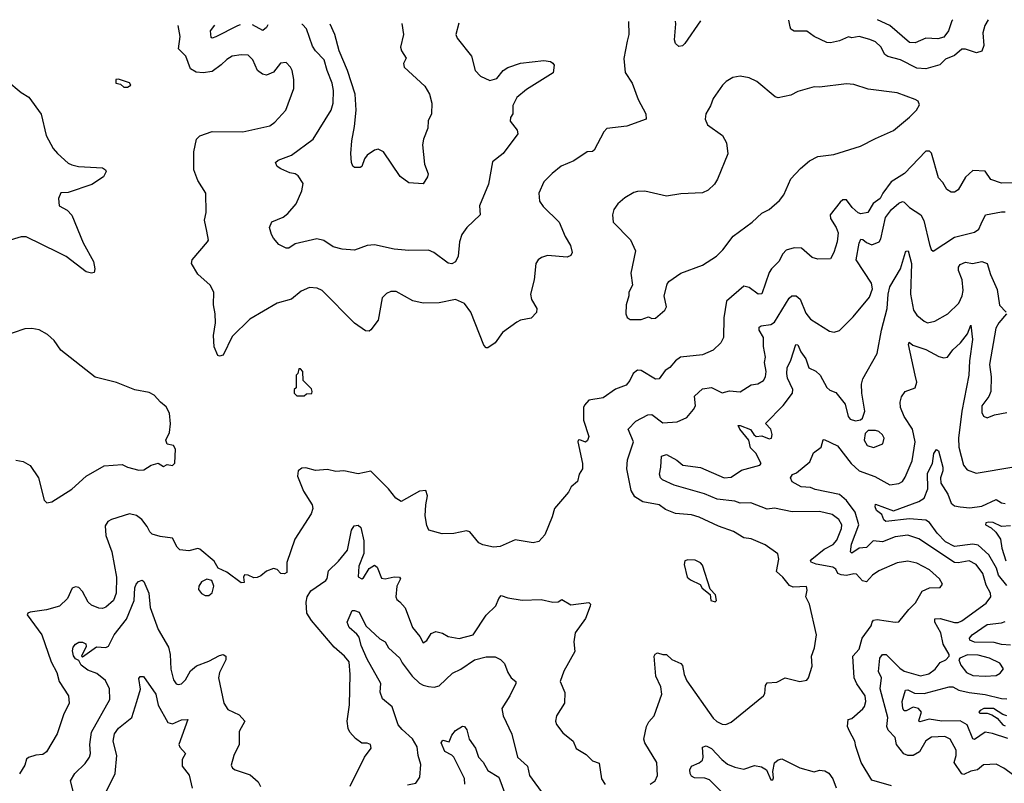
# Model space of a CAD drawing. Extents: x 1954678 to 2060275, y 904822 to 1016299.
# Tile 255 of 256: x 1973116 to 1978581, y 1012010 to 1016248. Entities that reach past the tile are written whole.
import ezdxf

# ---------------------------------------------------------------- set-up
doc = ezdxf.new("R2010")
doc.units = 0

msp = doc.modelspace()

# ---------------------------------------------------------------- linework, layer by layer
at = {"layer": '0CON20XD'}
for points in [[(1976494, 1016237.3), (1976495.9, 1016165.9), (1976488.3, 1016128.3), (1976468.3, 1016031.7), (1976476, 1015955), (1976514.5, 1015894.5), (1976549.2, 1015805), (1976590.8, 1015725), (1976593.8, 1015696.2), (1976485, 1015657.5), (1976375, 1015644), (1976357.1, 1015625), (1976305, 1015523.8), (1976295, 1015516.2), (1976265, 1015513.8), (1976191.2, 1015465), (1976122, 1015435), (1976070.8, 1015395), (1976025, 1015348), (1975997.5, 1015285), (1976001.3, 1015241.3), (1976021.7, 1015211.7), (1976110.9, 1015125), (1976143.5, 1015045), (1976173.1, 1014995), (1976182.5, 1014955), (1976175, 1014938.8), (1976155, 1014929.4), (1976045, 1014939.2), (1976011.5, 1014928.5), (1975993.3, 1014915), (1975981.2, 1014895), (1975970.6, 1014805), (1975951.1, 1014725), (1975956.4, 1014695), (1975985.8, 1014645), (1975985, 1014623.3), (1975955, 1014591.2), (1975895, 1014580.6), (1975875, 1014570), (1975795, 1014511.4), (1975755, 1014454), (1975715, 1014426), (1975705, 1014426.2), (1975692.1, 1014442.1), (1975620.5, 1014625), (1975585, 1014673.1), (1975535, 1014694.5), (1975445, 1014675.6), (1975355, 1014674.2), (1975298.3, 1014688.3), (1975205, 1014738.9), (1975175, 1014740), (1975151.1, 1014728.9), (1975128.6, 1014705), (1975105, 1014580), (1975064.2, 1014525.8), (1975055, 1014518.8), (1975035, 1014522), (1974975, 1014564.2), (1974795, 1014744.3), (1974767.9, 1014757.9), (1974725, 1014760.8), (1974679.1, 1014740.9), (1974625, 1014697.5), (1974545, 1014674.3), (1974394, 1014586), (1974295, 1014489.4), (1974245, 1014385.8), (1974225, 1014380), (1974215, 1014384), (1974195, 1014432.5), (1974190.9, 1014495), (1974203.2, 1014565), (1974201.5, 1014615), (1974191.2, 1014665), (1974194.2, 1014735), (1974173.8, 1014775), (1974105, 1014836), (1974070, 1014895), (1974074, 1014915), (1974158.8, 1015015), (1974163.3, 1015025), (1974153.9, 1015073.9), (1974142.5, 1015135), (1974151.7, 1015178.3), (1974150, 1015285), (1974104.2, 1015355), (1974082.7, 1015415), (1974082.5, 1015515), (1974098.1, 1015585), (1974116.4, 1015603.6), (1974185, 1015627.5), (1974355, 1015624.5), (1974505, 1015659.4), (1974531.9, 1015678.1), (1974593.7, 1015746.3), (1974636.9, 1015865), (1974636.9, 1015915), (1974628.6, 1015965), (1974620, 1015985), (1974595, 1016010), (1974564.5, 1016005.5), (1974524.3, 1015955.7), (1974485, 1015940), (1974464.5, 1015944.5), (1974436, 1015965), (1974410, 1016025), (1974385, 1016050), (1974345, 1016053.1), (1974295, 1016045.6), (1974265, 1016027.5), (1974235, 1015996.7), (1974185, 1015960.6), (1974135, 1015951.8), (1974095, 1015956.8), (1974063.5, 1015975), (1974038.9, 1016045), (1973996.7, 1016085), (1974007.3, 1016155), (1973996.2, 1016215.4)], [(1974340.4, 1016218.4), (1974325, 1016213.8), (1974205, 1016152.7), (1974185, 1016144.3), (1974178, 1016148), (1974175.7, 1016185), (1974199, 1016217.2)], [(1974493, 1016219.8), (1974485, 1016204.4), (1974465, 1016187.3), (1974408.6, 1016219)], [(1975553, 1016229), (1975536.2, 1016165), (1975543.8, 1016145), (1975624, 1016045), (1975643.3, 1015965), (1975673.3, 1015935), (1975725, 1015910.8), (1975765, 1015921.1), (1975800, 1015965), (1975825, 1015982.7), (1975895, 1016006.1), (1976025, 1016020.6), (1976062.5, 1016015), (1976075.8, 1016005.8), (1976082.5, 1015995), (1976077.7, 1015952.3), (1975928.9, 1015861.1), (1975875, 1015815.7), (1975852.3, 1015772.3), (1975853.3, 1015725), (1975840, 1015705), (1975837.5, 1015685), (1975876.7, 1015635), (1975880, 1015615), (1975798.8, 1015505), (1975740.5, 1015459.5), (1975718.5, 1015335), (1975667.8, 1015215), (1975671.8, 1015165), (1975598, 1015095), (1975569.2, 1015055), (1975556.9, 1015015), (1975549.3, 1014935), (1975535, 1014903.8), (1975515, 1014893.3), (1975495, 1014896.2), (1975415, 1014956.2), (1975385, 1014968.6), (1975275, 1014966.4), (1975195, 1014974), (1975085, 1014999.1), (1975045.4, 1014994.6), (1974975, 1014969.4), (1974905.6, 1014974.4), (1974855, 1014986.5), (1974805, 1015022.9), (1974765, 1015030.8), (1974645.5, 1015004.5), (1974609.8, 1014980.2), (1974595, 1014979.2), (1974555, 1015000.6), (1974524.7, 1015035), (1974513.1, 1015055), (1974502.7, 1015095), (1974514.7, 1015125.3), (1974578.2, 1015151.8), (1974605, 1015171.8), (1974650, 1015225), (1974682, 1015298), (1974688.7, 1015338.7), (1974661.7, 1015381.7), (1974645, 1015392.9), (1974615, 1015398.6), (1974565, 1015420), (1974545, 1015433.8), (1974536, 1015455), (1974551.1, 1015468.9), (1974623.8, 1015496.2), (1974745, 1015584), (1974844.4, 1015745), (1974856.4, 1015785), (1974858.2, 1015855), (1974851.1, 1015895), (1974823.4, 1015965), (1974806.6, 1016025), (1974757.9, 1016075), (1974741.4, 1016101.4), (1974707.3, 1016197.3), (1974685, 1016220), (1974682.8, 1016221.4)], [(1975237.7, 1016226.3), (1975245.3, 1016165), (1975230, 1016095), (1975234.5, 1016075), (1975261.4, 1016035), (1975247.1, 1016005), (1975249.2, 1015985), (1975365, 1015879.5), (1975390.8, 1015835), (1975404.3, 1015785), (1975402, 1015725), (1975383.6, 1015686.4), (1975382, 1015645), (1975357.5, 1015585), (1975352.3, 1015552.3), (1975362.5, 1015445), (1975383, 1015393), (1975380, 1015375), (1975355, 1015336.7), (1975275, 1015342), (1975226.9, 1015376.9), (1975135.7, 1015515), (1975105, 1015529.2), (1975085, 1015524.2), (1975045, 1015495.7), (1975030, 1015475), (1975015, 1015433.1), (1975005, 1015426.9), (1974975, 1015427.1), (1974964.6, 1015434.6), (1974957.3, 1015455), (1974954.5, 1015505), (1974958.9, 1015575), (1974974.6, 1015655), (1974983.6, 1015746.4), (1974978.8, 1015835), (1974934.7, 1015965), (1974889.5, 1016075), (1974864.7, 1016165), (1974838.7, 1016222.8)], [(1976893.8, 1016240.8), (1976807.5, 1016115), (1976795, 1016102), (1976775, 1016098), (1976755.6, 1016115.6), (1976750, 1016135), (1976757.2, 1016225), (1976756.5, 1016239.6)], [(1978490.4, 1016247.6), (1978472.1, 1016215), (1978462.1, 1016175), (1978466.2, 1016103.8), (1978455, 1016073.8), (1978425.6, 1016064.4), (1978365, 1016084), (1978345, 1016083.3), (1978305, 1016048.5), (1978255, 1016028.2), (1978223.3, 1015996.7), (1978145, 1015974.7), (1978095, 1015978), (1978005, 1016024.1), (1977933.2, 1016043.2), (1977918.2, 1016055), (1977895, 1016097.5), (1977865, 1016124), (1977835, 1016137.1), (1977775, 1016154), (1977735, 1016147.5), (1977715, 1016152.5), (1977665, 1016131.2), (1977615, 1016120), (1977595, 1016121.2), (1977525, 1016154), (1977485, 1016183.8), (1977415, 1016184), (1977396.7, 1016195), (1977392.3, 1016207.7), (1977384.2, 1016245.1)], [(1978295.6, 1016247.4), (1978288.5, 1016241.5), (1978270.9, 1016185), (1978245, 1016151.2), (1978212.1, 1016142.1), (1978145, 1016145.7), (1978085, 1016119.2), (1978055, 1016121.9), (1977945, 1016216.2), (1977876, 1016247.1)], [(1976505, 1014583.3), (1976565, 1014583.8), (1976605, 1014599.2), (1976625, 1014590), (1976645, 1014591.8), (1976697.1, 1014635), (1976705.8, 1014655), (1976692, 1014715), (1976709.5, 1014780.5), (1976718.8, 1014795), (1976785, 1014842), (1976905, 1014885.8), (1976984, 1014935), (1977019.3, 1014970.7), (1977075, 1015045.8), (1977181.2, 1015125), (1977235.7, 1015174.3), (1977275, 1015194), (1977333.8, 1015245), (1977356.2, 1015275), (1977396.7, 1015365), (1977448.8, 1015421.2), (1977500, 1015465), (1977545, 1015488.8), (1977635, 1015500), (1977783.3, 1015545), (1977865, 1015589.2), (1977965, 1015632.9), (1978054.2, 1015705.8), (1978093.3, 1015745), (1978110, 1015775), (1978103.3, 1015795), (1978086.7, 1015805), (1977985, 1015841.5), (1977825, 1015862.9), (1977745, 1015887.1), (1977705, 1015891.9), (1977555, 1015873.3), (1977524.4, 1015875.6), (1977435, 1015849.2), (1977395, 1015828.6), (1977325, 1015813.3), (1977309.5, 1015819.5), (1977206.7, 1015905), (1977165, 1015925.8), (1977115, 1015934), (1977073.2, 1015926.8), (1977036.2, 1015905), (1977016, 1015885), (1976965, 1015810), (1976950.3, 1015769.7), (1976923.8, 1015725), (1976920, 1015695), (1976933.3, 1015665), (1977016.7, 1015605), (1977038.8, 1015565), (1977047, 1015503), (1976987.9, 1015362.1), (1976972, 1015335), (1976937.6, 1015302.4), (1976905, 1015287.1), (1976785, 1015280.8), (1976705, 1015267.5), (1976585, 1015296), (1976545, 1015293.8), (1976525, 1015288.8), (1976475, 1015260), (1976436.2, 1015225), (1976413.8, 1015195), (1976406.7, 1015165), (1976410, 1015125), (1976505.8, 1015025.8), (1976534.3, 1014965), (1976508.3, 1014841.7), (1976516.7, 1014775), (1976497.5, 1014735), (1976497.5, 1014715), (1976482.5, 1014665), (1976480, 1014615), (1976487.5, 1014595), (1976505, 1014583.3)], [(1973045, 1015910), (1973125, 1015843.8), (1973167, 1015817), (1973235, 1015723.3), (1973262.5, 1015605), (1973302.7, 1015532.7), (1973325.6, 1015505.6), (1973385, 1015451.4), (1973405, 1015441.9), (1973442.4, 1015432.4), (1973575, 1015426), (1973592.5, 1015415), (1973596.2, 1015405), (1973581.2, 1015375), (1973516.9, 1015333.1), (1973385, 1015289.4), (1973345, 1015286), (1973332.2, 1015255), (1973335, 1015213.8), (1973380.5, 1015190.5), (1973405, 1015163.8), (1973468.5, 1015008.5), (1973525.4, 1014905), (1973534, 1014865), (1973530, 1014845), (1973515, 1014840.8), (1973485, 1014848.9), (1973375, 1014934.2), (1973330, 1014955), (1973152.7, 1015042.7), (1973125, 1015042.5), (1973045, 1015018.1)], [(1973715, 1015873.3), (1973732.5, 1015885), (1973725, 1015896.7), (1973665, 1015916.7), (1973650, 1015915), (1973650, 1015895), (1973675, 1015890), (1973693.3, 1015873.3), (1973715, 1015873.3)], [(1978675, 1015343.1), (1978565, 1015340.6), (1978505, 1015361.4), (1978475, 1015406.4), (1978405, 1015411.2), (1978365.4, 1015374.6), (1978325, 1015303.8), (1978305, 1015290), (1978285, 1015290), (1978262, 1015305), (1978238.8, 1015345), (1978215, 1015370), (1978176.2, 1015506.2), (1978165, 1015517.5), (1978145, 1015517.5), (1978025.8, 1015394.2), (1977952.7, 1015347.3), (1977906.3, 1015285), (1977891.3, 1015255), (1977853.2, 1015226.8), (1977823.1, 1015176.9), (1977785, 1015169.6), (1977768.6, 1015175), (1977735.6, 1015205), (1977705, 1015247.5), (1977685, 1015247.1), (1977669.2, 1015235), (1977614.5, 1015165), (1977616.4, 1015145), (1977648.2, 1015095), (1977659.1, 1015065), (1977653.8, 1015015), (1977634.3, 1014955), (1977615, 1014920), (1977545, 1014918), (1977515, 1014928), (1977455, 1014979.2), (1977415, 1014981.9), (1977370.6, 1014969.4), (1977351.4, 1014948.6), (1977329.4, 1014905), (1977288.2, 1014865), (1977276.2, 1014845), (1977235, 1014726), (1977215, 1014724.2), (1977165, 1014761.9), (1977135, 1014768.1), (1977039.4, 1014685), (1977023.9, 1014593.9), (1977021.4, 1014485), (1977006.4, 1014453.6), (1976965.4, 1014414.6), (1976905, 1014388.5), (1976784.3, 1014375), (1976754.8, 1014355.2), (1976725, 1014318.2), (1976698.3, 1014301.7), (1976665, 1014254.5), (1976645, 1014253.1), (1976565, 1014301.5), (1976545, 1014302.1), (1976520, 1014285), (1976501.5, 1014245), (1976481.1, 1014218.9), (1976423.4, 1014196.6), (1976355, 1014148.9), (1976275, 1014136.7), (1976250.9, 1014109.1), (1976245.6, 1014095), (1976244.4, 1014025), (1976274.3, 1013935), (1976267.4, 1013912.6), (1976256.9, 1013903.1), (1976224.1, 1013915.9), (1976216.1, 1013913.9), (1976214.6, 1013905.4), (1976238.9, 1013785), (1976239.5, 1013755), (1976220.8, 1013725), (1976212.5, 1013685), (1976176.7, 1013655), (1976161.2, 1013625), (1976083.3, 1013535), (1976071.7, 1013488.3), (1976031.2, 1013388.8), (1975998.1, 1013351.9), (1975965, 1013344), (1975865, 1013361.2), (1975782.5, 1013325), (1975745, 1013320.8), (1975686.4, 1013333.6), (1975664.2, 1013344.2), (1975615, 1013406), (1975595, 1013411.2), (1975525, 1013396.2), (1975460, 1013395), (1975387.5, 1013415), (1975375, 1013440), (1975367.1, 1013495), (1975370, 1013555), (1975380, 1013605), (1975370, 1013635), (1975335, 1013632), (1975234.1, 1013574.1), (1975203, 1013593), (1975163.8, 1013645), (1975065, 1013742), (1974995, 1013727.1), (1974915, 1013744.5), (1974871.3, 1013741.3), (1974825, 1013750.8), (1974757, 1013747), (1974705, 1013760), (1974681.7, 1013758.3), (1974662.5, 1013745), (1974657.8, 1013715), (1974690.8, 1013630.8), (1974739.4, 1013555), (1974742.2, 1013535), (1974734.4, 1013505.6), (1974643.1, 1013365), (1974598, 1013235), (1974599.3, 1013180.7), (1974585, 1013172), (1974565, 1013174), (1974546, 1013196), (1974525, 1013202), (1974485, 1013187.1), (1974455, 1013161.2), (1974435, 1013152.5), (1974415, 1013151.4), (1974385, 1013166), (1974363, 1013167), (1974357.5, 1013155), (1974362.5, 1013125), (1974345, 1013122.5), (1974265, 1013182), (1974217.5, 1013205), (1974195, 1013243.3), (1974115, 1013310), (1974105, 1013313.8), (1974055, 1013301.2), (1974005, 1013306.7), (1973990.8, 1013320.8), (1973965, 1013370), (1973895, 1013379.5), (1973852.3, 1013392.3), (1973838.1, 1013405), (1973824.3, 1013435), (1973794.3, 1013475), (1973765, 1013496.9), (1973725, 1013505.4), (1973625, 1013474.2), (1973605, 1013462.5), (1973590.7, 1013439.3), (1973594.5, 1013385), (1973628, 1013295), (1973654.1, 1013155), (1973652, 1013065), (1973636.5, 1013025), (1973595, 1012987.8), (1973575, 1012980.6), (1973555, 1012983.1), (1973515, 1012999.4), (1973495.8, 1013015), (1973465.6, 1013075), (1973445, 1013096.9), (1973425, 1013101.4), (1973406.6, 1013093.4), (1973380.6, 1013035), (1973336.5, 1012993.5), (1973265, 1012972.7), (1973175, 1012960.5), (1973162, 1012955), (1973157.5, 1012945), (1973239.5, 1012835), (1973291.4, 1012685), (1973322.5, 1012625), (1973336, 1012576), (1973387.5, 1012495), (1973390.8, 1012455), (1973358.9, 1012391.1), (1973324.5, 1012285.5), (1973265.7, 1012185), (1973245, 1012170.6), (1973205, 1012166.7), (1973165, 1012154.2), (1973154.2, 1012145), (1973145, 1012111.2), (1973115, 1012063.8)], [(1976615, 1012005.8), (1976642, 1012025), (1976655.6, 1012054.4), (1976652.5, 1012125), (1976585.6, 1012235.6), (1976580.6, 1012255), (1976594.3, 1012325), (1976608.3, 1012351.7), (1976637.5, 1012385), (1976680, 1012505), (1976674.1, 1012545.9), (1976647.5, 1012605), (1976641.2, 1012671.2), (1976638.1, 1012715), (1976642.9, 1012727.1), (1976655, 1012734.3), (1976685, 1012724.3), (1976706, 1012725), (1976735, 1012697.3), (1976784.5, 1012674.5), (1976794.5, 1012664.5), (1976803.3, 1012615), (1976819.2, 1012579.2), (1976965, 1012371.5), (1976985, 1012353.3), (1977015, 1012338.6), (1977035, 1012337.5), (1977065, 1012350), (1977243.8, 1012495), (1977251.2, 1012508.8), (1977255, 1012553.3), (1977265, 1012568.1), (1977318.3, 1012571.7), (1977365, 1012596), (1977445, 1012576), (1977485, 1012583.3), (1977494.1, 1012595.9), (1977515, 1012660), (1977510.8, 1012715), (1977527.6, 1012762.4), (1977538.6, 1012835), (1977500, 1013005), (1977479.2, 1013045), (1977487, 1013083), (1977483.3, 1013103.3), (1977408.3, 1013098.3), (1977388, 1013108), (1977351.5, 1013155), (1977315.7, 1013185.7), (1977330, 1013255), (1977323.2, 1013283.2), (1977252.8, 1013332.8), (1977175, 1013366.7), (1977135, 1013372.5), (1977077.2, 1013407.2), (1976995, 1013436.7), (1976887.6, 1013487.6), (1976845, 1013499.6), (1976755, 1013506.9), (1976699.5, 1013529.5), (1976665.9, 1013555.9), (1976575, 1013571.6), (1976530.7, 1013600.8), (1976510, 1013635), (1976486.4, 1013755), (1976489.6, 1013805), (1976522.4, 1013905), (1976493.1, 1013975), (1976535, 1014020.5), (1976602.9, 1014055), (1976625, 1014057.3), (1976685, 1014010.5), (1976765, 1014016.8), (1976819.1, 1014040.9), (1976856, 1014085), (1976865.8, 1014105), (1976860.9, 1014159.1), (1976905, 1014198.9), (1976955, 1014207.5), (1977015, 1014176.9), (1977055, 1014188.9), (1977115, 1014183.5), (1977175, 1014221.1), (1977212.1, 1014227.9), (1977243.8, 1014245), (1977254.5, 1014265.5), (1977258.5, 1014295), (1977248.9, 1014345), (1977255.3, 1014375.3), (1977244.8, 1014435), (1977243.9, 1014485), (1977220, 1014525), (1977219.4, 1014540.6), (1977231.2, 1014548.8), (1977285, 1014556.9), (1977305, 1014568.8), (1977387.2, 1014702.8), (1977401.2, 1014715), (1977425, 1014714.4), (1977447, 1014697), (1977479.4, 1014619.4), (1977505, 1014585.7), (1977611.2, 1014518.8), (1977636.8, 1014513.2), (1977666.2, 1014523.8), (1977741.5, 1014598.5), (1977831.8, 1014708.2), (1977848.1, 1014755), (1977844.3, 1014785), (1977757.9, 1014915), (1977775, 1015008), (1977785, 1015028.9), (1977795, 1015028.8), (1977815, 1015010.4), (1977845, 1014997.8), (1977885.6, 1015014.4), (1977895, 1015032.5), (1977920.6, 1015149.4), (1977955, 1015194.5), (1977995, 1015229.4), (1978015, 1015238.6), (1978025, 1015235.8), (1978055, 1015205.8), (1978117.1, 1015165), (1978133.6, 1015133.6), (1978165, 1015000), (1978175, 1014973.3), (1978185, 1014963.8), (1978305, 1015040), (1978415, 1015069.1), (1978438.5, 1015085), (1978451.5, 1015115), (1978476, 1015165), (1978565, 1015182.3), (1978585, 1015182.1)], [(1977761.1, 1013171.1), (1977745, 1013173.6), (1977705, 1013164.2), (1977675, 1013166.9), (1977657.1, 1013175), (1977645, 1013197.9), (1977629.4, 1013209.4), (1977536.2, 1013226.2), (1977508.2, 1013238.2), (1977505.5, 1013245), (1977512.7, 1013255), (1977579.9, 1013310.1), (1977630.9, 1013335), (1977650.7, 1013359.3), (1977677.6, 1013425), (1977679.3, 1013445), (1977661.8, 1013475), (1977625, 1013501.1), (1977555, 1013519.1), (1977403.9, 1013516.1), (1977305, 1013537.1), (1977265, 1013531.1), (1977173.9, 1013566.1), (1977115, 1013565.3), (1977085, 1013575.9), (1976986.4, 1013586.4), (1976917.2, 1013617.2), (1976748.8, 1013665), (1976683.7, 1013693.7), (1976673.2, 1013705), (1976667.8, 1013725), (1976674.6, 1013764.6), (1976678.1, 1013825), (1976705, 1013834.6), (1976763.1, 1013803.1), (1976796.2, 1013775), (1976895, 1013763.6), (1977025, 1013704.7), (1977065, 1013708.2), (1977122, 1013748), (1977224.4, 1013775), (1977230.9, 1013785), (1977201.8, 1013841.8), (1977172.2, 1013872.2), (1977163.3, 1013915), (1977112.5, 1013975), (1977103.1, 1013995), (1977115, 1013996), (1977172.7, 1013972.7), (1977189.7, 1013945), (1977202.9, 1013935), (1977235, 1013938.5), (1977275, 1013921.2), (1977289.2, 1013925), (1977293.1, 1013945), (1977285.7, 1013975), (1977255, 1014006.2), (1977352.9, 1014107.1), (1977405.9, 1014175), (1977407.2, 1014195), (1977377.9, 1014257.9), (1977373.2, 1014285), (1977376.2, 1014315), (1977395, 1014358.8), (1977422.9, 1014445), (1977435, 1014444.2), (1977451.3, 1014405), (1977478.8, 1014365), (1977495.4, 1014315.4), (1977535, 1014297.7), (1977558, 1014275), (1977595, 1014207.1), (1977611.8, 1014191.8), (1977645, 1014179.2), (1977697.2, 1014115), (1977714.6, 1014045), (1977725, 1014030.8), (1977755, 1014021.2), (1977782.5, 1014027.5), (1977793, 1014037), (1977806, 1014075), (1977789.2, 1014175), (1977788, 1014225), (1977794.5, 1014255), (1977874.5, 1014395), (1977898.9, 1014525), (1977931.1, 1014645), (1977936.2, 1014723.8), (1977945.4, 1014764.6), (1978005, 1014864.4), (1978032.5, 1014957.5), (1978035, 1014964), (1978046.5, 1014965), (1978064.7, 1014894.7), (1978059.3, 1014725), (1978076.4, 1014636.4), (1978095, 1014608.2), (1978135, 1014574.6), (1978155, 1014566.4), (1978195, 1014575.4), (1978266.9, 1014615), (1978327.3, 1014675), (1978347.1, 1014715), (1978352.6, 1014745), (1978346.7, 1014805), (1978326.1, 1014855), (1978326, 1014875), (1978335, 1014889.5), (1978365, 1014901.5), (1978404.4, 1014895.6), (1978455, 1014906.7), (1978485.5, 1014895.5), (1978503.4, 1014833.4), (1978540.5, 1014750.5), (1978554.2, 1014664.2), (1978590.6, 1014625)], [(1978593.3, 1014615), (1978550.6, 1014565), (1978533.2, 1014535), (1978498.6, 1014335), (1978508.2, 1014265), (1978506.5, 1014185), (1978493.9, 1014156.1), (1978455.5, 1014105), (1978455, 1014067.5), (1978465, 1014046.7), (1978485, 1014038.8), (1978525.8, 1014054.2), (1978595, 1014068.6)], [(1973267, 1013567), (1973295, 1013572), (1973405, 1013643.3), (1973485, 1013714), (1973585, 1013772), (1973685, 1013780), (1973714.6, 1013764.6), (1973777.5, 1013747.5), (1973805, 1013749.2), (1973845, 1013775.6), (1973885, 1013787.5), (1973915, 1013768.8), (1973935, 1013780), (1973965, 1013773.3), (1973977, 1013787), (1973980, 1013865), (1973970, 1013885), (1973935, 1013892.5), (1973926.7, 1013915), (1973947, 1013957), (1973953.3, 1014005), (1973947.5, 1014065), (1973929.3, 1014099.3), (1973897.5, 1014125), (1973863.3, 1014165), (1973835, 1014179.4), (1973755, 1014194.2), (1973654.1, 1014234.1), (1973534.3, 1014264.3), (1973345, 1014414), (1973306.8, 1014466.8), (1973270.3, 1014500.3), (1973225, 1014525.8), (1973184.2, 1014534.2), (1973145, 1014532.5), (1973015, 1014487.5)], [(1978630.8, 1012055), (1978578, 1012095), (1978535, 1012117.5), (1978465, 1012112.5), (1978431.2, 1012085), (1978395, 1012077.8), (1978355, 1012060), (1978345, 1012063.4), (1978301.6, 1012125), (1978313.4, 1012165), (1978313.1, 1012195), (1978279.6, 1012255), (1978250.5, 1012270.5), (1978176.4, 1012266.4), (1978145, 1012245.6), (1978109.1, 1012185), (1978075, 1012164.7), (1978045, 1012163.9), (1978023.2, 1012173.2), (1977981.5, 1012225), (1977974.4, 1012265), (1977936.2, 1012305), (1977928.2, 1012325), (1977934.7, 1012375), (1977890.8, 1012535), (1977898.5, 1012595), (1977881.7, 1012631.7), (1977889.8, 1012705), (1977904, 1012726), (1977925, 1012726), (1977999.9, 1012649.9), (1978025, 1012632.9), (1978115, 1012606.2), (1978162.4, 1012617.6), (1978197.1, 1012642.9), (1978225, 1012681.4), (1978256.7, 1012695), (1978273.8, 1012715), (1978273.8, 1012725), (1978242, 1012782), (1978227.6, 1012845), (1978194.6, 1012905), (1978195, 1012923.8), (1978225, 1012925.3), (1978305, 1012903.2), (1978325, 1012903.1), (1978345, 1012912.3), (1978479.5, 1013010.5), (1978505.4, 1013045), (1978503.8, 1013065), (1978480.4, 1013110.4), (1978461.2, 1013175), (1978425, 1013224.7), (1978385, 1013245.3), (1978325, 1013233), (1978305, 1013235.2), (1978106.2, 1013366.2), (1978045, 1013387.1), (1977975, 1013378.4), (1977905, 1013349.7), (1977852, 1013355), (1977815, 1013318), (1977775, 1013314.8), (1977735, 1013287.8), (1977727.8, 1013295), (1977732.3, 1013337.7), (1977772.8, 1013445), (1977753.6, 1013515), (1977705, 1013578.9), (1977665, 1013612.7), (1977531.3, 1013641.3), (1977505, 1013651.5), (1977453.8, 1013655), (1977402.7, 1013682.7), (1977394, 1013705), (1977405, 1013723.8), (1977427.3, 1013732.7), (1977502, 1013795), (1977522.5, 1013845), (1977564, 1013875), (1977574.4, 1013915.6), (1977581.2, 1013918.8), (1977655, 1013882.2), (1977731.5, 1013785), (1977775, 1013744.2), (1977862.5, 1013712.5), (1977945, 1013666.5), (1977995, 1013673.1), (1978015.8, 1013685), (1978031.2, 1013708.8), (1978069.4, 1013800.6), (1978085.9, 1013905), (1978070.4, 1013975), (1978024.5, 1014045), (1978004.4, 1014095), (1978001.9, 1014125), (1978009.2, 1014155), (1978030, 1014185), (1978085.6, 1014204.4), (1978094.5, 1014235.5), (1978086.2, 1014275), (1978048, 1014445), (1978051.9, 1014458.1), (1978072, 1014442), (1978145, 1014418.1), (1978217.9, 1014377.9), (1978245, 1014371.4), (1978265, 1014374.2), (1978294, 1014416), (1978336.7, 1014455), (1978375.7, 1014505), (1978395, 1014552.5), (1978403.9, 1014473.9), (1978386.9, 1014355), (1978383.8, 1014275), (1978344.8, 1014075), (1978326.6, 1013925), (1978328.8, 1013875), (1978354.3, 1013775), (1978375, 1013750), (1978425, 1013730.8), (1978633.2, 1013766.8)], [(1974695, 1014160), (1974708.3, 1014171.7), (1974737, 1014173), (1974740, 1014185), (1974735, 1014200), (1974690, 1014245), (1974687.5, 1014295), (1974675, 1014310), (1974665, 1014310), (1974660, 1014285), (1974650, 1014275), (1974650, 1014205), (1974640, 1014195), (1974640, 1014175), (1974655, 1014160), (1974695, 1014160)], [(1977855, 1013874.4), (1977905.6, 1013894.4), (1977914.2, 1013925), (1977905, 1013943.8), (1977885, 1013962), (1977865, 1013968), (1977825, 1013967.5), (1977808.3, 1013951.7), (1977802, 1013915), (1977818.8, 1013885), (1977855, 1013874.4)], [(1978595, 1013107.2), (1978549, 1013165), (1978536.8, 1013205), (1978495, 1013278.2), (1978435, 1013332.1), (1978405, 1013337.2), (1978305, 1013324), (1978255, 1013349.8), (1978208.1, 1013398.1), (1978165, 1013456.7), (1978145, 1013471.1), (1978055, 1013478.1), (1977923.8, 1013463.8), (1977912.1, 1013472.1), (1977901.1, 1013501.1), (1977871.8, 1013525), (1977863.3, 1013545), (1977865, 1013560), (1977965, 1013521.7), (1978106, 1013574), (1978135, 1013593.5), (1978155.6, 1013645), (1978155, 1013732), (1978181.6, 1013785), (1978188.9, 1013841.1), (1978205, 1013863.3), (1978215.4, 1013855.4), (1978238.6, 1013765), (1978238.8, 1013745), (1978226.6, 1013705), (1978229.1, 1013675), (1978266.8, 1013615), (1978285, 1013564.3), (1978305, 1013550.9), (1978335, 1013543.8), (1978389.1, 1013539.1), (1978455, 1013548.4), (1978535, 1013585.8), (1978565, 1013566), (1978585, 1013562.9)], [(1973095, 1013804), (1973135.9, 1013795.9), (1973173.9, 1013773.9), (1973220, 1013705), (1973251.7, 1013581.7), (1973267, 1013567)], [(1974950.8, 1011995), (1975030, 1012155), (1975066.2, 1012205), (1975062.5, 1012225), (1975045, 1012233.8), (1975015, 1012233.3), (1974979.7, 1012259.7), (1974947.5, 1012295), (1974938.6, 1012315), (1974934.3, 1012355), (1974945.7, 1012445), (1974950.5, 1012615), (1974945.3, 1012685), (1974918.5, 1012715), (1974860.9, 1012765), (1974735, 1012913.1), (1974709.4, 1012955), (1974706.7, 1013015), (1974710.8, 1013045), (1974732.4, 1013077.6), (1974814.6, 1013135.4), (1974822.6, 1013147.4), (1974830.9, 1013189.1), (1974885, 1013242.1), (1974935.9, 1013304.1), (1974958.2, 1013415), (1974971.7, 1013438.3), (1974995, 1013442.9), (1975009.2, 1013429.2), (1975025.3, 1013355.3), (1975025.2, 1013285), (1974997.6, 1013215), (1974995, 1013156), (1975015, 1013145.6), (1975025, 1013151.1), (1975055, 1013201.9), (1975085, 1013221.4), (1975099.8, 1013209.8), (1975125, 1013147.8), (1975145, 1013145.4), (1975195, 1013156.8), (1975224.3, 1013154.3), (1975229.4, 1013145), (1975209.4, 1013105), (1975203.5, 1013045), (1975209.5, 1013029.5), (1975225, 1013017.1), (1975254.6, 1012984.6), (1975295.6, 1012875), (1975337.5, 1012825), (1975355, 1012790), (1975375, 1012802.5), (1975399.1, 1012840.9), (1975425, 1012852.9), (1975463.1, 1012843.1), (1975495, 1012824.4), (1975555, 1012813.5), (1975632, 1012835), (1975705, 1012944), (1975759.2, 1012995), (1975775, 1013036.7), (1975788, 1013052), (1975825, 1013039.4), (1975905, 1013027.5), (1976009.7, 1013029.7), (1976075, 1013016.2), (1976105, 1013017.5), (1976125, 1013031.2), (1976175, 1013000.6), (1976275, 1013013.3), (1976283.3, 1013005), (1976283, 1012993), (1976257.1, 1012925), (1976199.4, 1012845), (1976192, 1012795), (1976197.6, 1012742.4), (1976136.5, 1012633.5), (1976116, 1012575), (1976142, 1012515), (1976138.8, 1012455), (1976096, 1012385), (1976090, 1012355), (1976095, 1012337.5), (1976131.3, 1012291.3), (1976188, 1012245), (1976204.3, 1012204.3), (1976260.3, 1012170.3), (1976295.9, 1012135.9), (1976331.7, 1012121.7), (1976345.5, 1012035.5), (1976364.6, 1012004.6)], [(1978615, 1013439.2), (1978564.1, 1013435.9), (1978518.1, 1013458.1), (1978495, 1013459.1), (1978478.8, 1013455), (1978476, 1013445), (1978507.7, 1013427.7), (1978534.2, 1013404.2), (1978558.5, 1013365), (1978566.2, 1013315), (1978588.4, 1013245)], [(1976975, 1013017.5), (1976982.5, 1013025), (1976977, 1013057), (1976948.3, 1013088.3), (1976905, 1013220), (1976895, 1013233.3), (1976865, 1013248), (1976825, 1013250), (1976807.5, 1013245), (1976803.8, 1013225), (1976820, 1013155), (1976839.3, 1013139.3), (1976893, 1013113), (1976903.6, 1013093.6), (1976948.3, 1013058.3), (1976952.5, 1013025), (1976975, 1013017.5)], [(1977955, 1011997.1), (1977845, 1012028), (1977786.9, 1012125), (1977755.6, 1012215), (1977751.4, 1012245), (1977720.7, 1012299.3), (1977710.5, 1012325), (1977714.2, 1012365), (1977735, 1012370.8), (1977796.2, 1012423.8), (1977805, 1012436), (1977811.1, 1012465), (1977807.5, 1012495), (1977761.5, 1012561.5), (1977748, 1012595), (1977740.7, 1012715), (1977774.6, 1012755.4), (1977792.1, 1012815), (1977842.5, 1012885), (1977846.5, 1012905), (1977855, 1012916), (1977875, 1012919.7), (1977975, 1012904), (1977995, 1012906.7), (1978050.6, 1012975), (1978088.5, 1013011.5), (1978125, 1013075.7), (1978165, 1013095.8), (1978225, 1013097.5), (1978237.5, 1013115), (1978221.2, 1013145), (1978165.7, 1013195), (1978095, 1013231.2), (1978045, 1013243.6), (1977985, 1013234.6), (1977885, 1013189.1), (1977849.4, 1013165), (1977815, 1013129.2), (1977794.2, 1013134.2), (1977761.1, 1013171.1)], [(1974165, 1013053.3), (1974185, 1013067.5), (1974193.8, 1013105), (1974182.5, 1013135), (1974155, 1013142.5), (1974125, 1013127.5), (1974110, 1013105), (1974108.8, 1013085), (1974125, 1013063.3), (1974145, 1013053.3), (1974165, 1013053.3)], [(1973417.7, 1011945), (1973398.1, 1012025), (1973421.5, 1012065), (1973479.5, 1012120.5), (1973504.4, 1012155), (1973509.1, 1012175), (1973504.6, 1012225), (1973515.3, 1012295), (1973616.4, 1012475), (1973613.9, 1012535), (1973591.6, 1012581.6), (1973545, 1012620), (1973495, 1012638.9), (1973456.7, 1012665), (1973445, 1012692.5), (1973425, 1012701.2), (1973415, 1012717.5), (1973410, 1012745), (1973413.6, 1012766.4), (1973425, 1012782.5), (1973445, 1012793.3), (1973465, 1012793.8), (1973483.3, 1012785), (1973485, 1012770), (1973460, 1012715), (1973465, 1012712.5), (1973543.1, 1012766.9), (1973595, 1012764.3), (1973608.9, 1012771.1), (1973639.6, 1012835), (1973709.2, 1012920.8), (1973751.4, 1013025), (1973754.7, 1013095), (1973762.2, 1013115), (1973775, 1013130.8), (1973795, 1013138), (1973805, 1013130), (1973832, 1013065), (1973840.5, 1012985), (1973885, 1012863.3), (1973942.2, 1012765), (1973951.1, 1012725), (1973955.5, 1012644.5), (1973969.1, 1012585), (1973985, 1012562.5), (1973995, 1012559.2), (1974015, 1012562.5), (1974036.7, 1012585), (1974064.5, 1012635), (1974097.2, 1012662.8), (1974165, 1012687.8), (1974225, 1012720), (1974245, 1012724.2), (1974260, 1012715), (1974260, 1012695), (1974225.6, 1012625), (1974220, 1012595), (1974249.4, 1012455), (1974270.7, 1012420.7), (1974335, 1012390), (1974366.2, 1012355), (1974335, 1012297.5), (1974333.3, 1012225), (1974304.3, 1012165), (1974290.7, 1012110.7), (1974297.5, 1012095), (1974312.5, 1012085), (1974395, 1012057.1), (1974439.1, 1012019.1), (1974452.7, 1011992.7)], [(1975267.9, 1012002.1), (1975315, 1012011.9), (1975336.1, 1012043.9), (1975342.9, 1012115), (1975328.2, 1012165), (1975322.8, 1012212.8), (1975296.5, 1012256.5), (1975238.3, 1012308.3), (1975217.5, 1012335), (1975182.5, 1012435), (1975129.3, 1012479.3), (1975116.9, 1012516.9), (1975120.6, 1012565), (1975045, 1012699.4), (1975012.1, 1012775), (1975000.6, 1012820.6), (1974987.4, 1012837.4), (1974944.4, 1012875), (1974934, 1012905), (1974961.4, 1012968.6), (1974975, 1012970), (1975000.3, 1012960.3), (1975037.9, 1012885), (1975115, 1012811.9), (1975144.6, 1012794.6), (1975162.3, 1012762.3), (1975225, 1012705.6), (1975238.1, 1012678.1), (1975295.2, 1012605.2), (1975335, 1012566.9), (1975355, 1012554.5), (1975385, 1012547.3), (1975416.4, 1012543.6), (1975445, 1012551.9), (1975517.6, 1012622.4), (1975565, 1012644.5), (1975640.8, 1012695), (1975705, 1012712.4), (1975755, 1012712.5), (1975785, 1012698), (1975806.3, 1012675), (1975824.4, 1012625), (1975844.2, 1012595), (1975869.6, 1012575), (1975870.4, 1012565), (1975836.9, 1012495), (1975792.7, 1012425), (1975800, 1012385), (1975847.4, 1012282.6), (1975879.6, 1012155), (1975934.5, 1012105), (1975945, 1012054.2), (1976025.7, 1011945)], [(1978615, 1012777.1), (1978565, 1012780.2), (1978525, 1012791.4), (1978415, 1012793), (1978388.5, 1012805), (1978387.9, 1012815), (1978402.7, 1012835), (1978485, 1012892), (1978565, 1012901.4), (1978585, 1012908.9)], [(1978475, 1012604.6), (1978535, 1012608.5), (1978558.3, 1012621.7), (1978576, 1012645), (1978555, 1012676.7), (1978499.2, 1012705), (1978435, 1012721.7), (1978376.4, 1012723.6), (1978333.3, 1012705), (1978328.8, 1012695), (1978339.5, 1012665), (1978370.6, 1012625), (1978405, 1012608.7), (1978475, 1012604.6)], [(1973548.9, 1011865), (1973645.8, 1012065), (1973656.2, 1012165), (1973635.6, 1012245), (1973642.9, 1012285), (1973665, 1012316), (1973738.6, 1012375), (1973766.5, 1012463.5), (1973787.3, 1012532.7), (1973778.2, 1012591.8), (1973785, 1012603.1), (1973802.9, 1012602.9), (1973872.6, 1012505), (1973884, 1012444), (1973937.9, 1012347.9), (1973965, 1012340), (1974015, 1012362.7), (1974048.8, 1012365), (1974000, 1012225), (1974005, 1012210.8), (1974036, 1012175), (1974018.3, 1012141.7), (1974017.5, 1012105), (1974056.2, 1012055), (1974073.4, 1011983.4)], [(1978599.5, 1012259.5), (1978515, 1012287.5), (1978475, 1012294.4), (1978415, 1012253.8), (1978406.7, 1012256.7), (1978375, 1012334.5), (1978335, 1012357.8), (1978234.7, 1012355.3), (1978164.4, 1012365.6), (1978111.2, 1012351.2), (1978105.8, 1012355), (1978107.3, 1012365), (1978120.5, 1012405), (1978104.8, 1012424.8), (1978075, 1012433), (1978035, 1012411.6), (1978025, 1012412), (1978016.9, 1012425), (1978013.8, 1012465), (1978032.7, 1012527.3), (1978045, 1012528.2), (1978081.2, 1012511.2), (1978135, 1012508.1), (1978275, 1012545.3), (1978295, 1012545.9), (1978328, 1012528), (1978385, 1012514.3), (1978475, 1012503.5), (1978565, 1012480.4), (1978595, 1012478.4)], [(1978520, 1012425), (1978466, 1012425), (1978446, 1012415), (1978439.2, 1012405), (1978445, 1012400), (1978485, 1012400), (1978510.6, 1012390.6), (1978541.1, 1012371.1), (1978571.6, 1012335), (1978585, 1012328.4)], [(1978595, 1012385.2), (1978572.3, 1012392.3), (1978520, 1012425)], [(1975587.1, 1012005), (1975585, 1012036.2), (1975525.6, 1012155), (1975515, 1012166.7), (1975475, 1012187.1), (1975455.8, 1012234.2), (1975465, 1012250), (1975499.2, 1012240.8), (1975515, 1012276.7), (1975535, 1012303.3), (1975572.9, 1012327.1), (1975585, 1012325.7), (1975597.5, 1012307.5), (1975610.8, 1012255), (1975646.2, 1012205), (1975662.5, 1012155), (1975687.9, 1012127.9), (1975715, 1012081.2), (1975775.8, 1012045), (1975811.9, 1011945)], [(1977017.8, 1011955), (1976945, 1012030.4), (1976918.5, 1012038.5), (1976860.7, 1012040.7), (1976845, 1012050), (1976837.8, 1012065), (1976835.6, 1012085), (1976843.8, 1012105), (1976886.5, 1012123.5), (1976905, 1012139.2), (1976910, 1012155), (1976905, 1012210), (1976925, 1012218.6), (1976955, 1012203.3), (1977012.4, 1012142.4), (1977045, 1012117.1), (1977085, 1012099.6), (1977135, 1012089.4), (1977195, 1012108.9), (1977232.4, 1012102.4), (1977260, 1012085), (1977285, 1012030), (1977295, 1012030), (1977299.3, 1012040.7), (1977296.2, 1012075), (1977305.9, 1012124.1), (1977325, 1012141.2), (1977345, 1012146.2), (1977446.1, 1012096.1), (1977525, 1012073.3), (1977555, 1012083.3), (1977585, 1012078.8), (1977607.3, 1012067.3), (1977628.8, 1012035), (1977647.5, 1011985)]]:
    msp.add_lwpolyline(points, dxfattribs=at)

doc.saveas('drawing.dxf')
